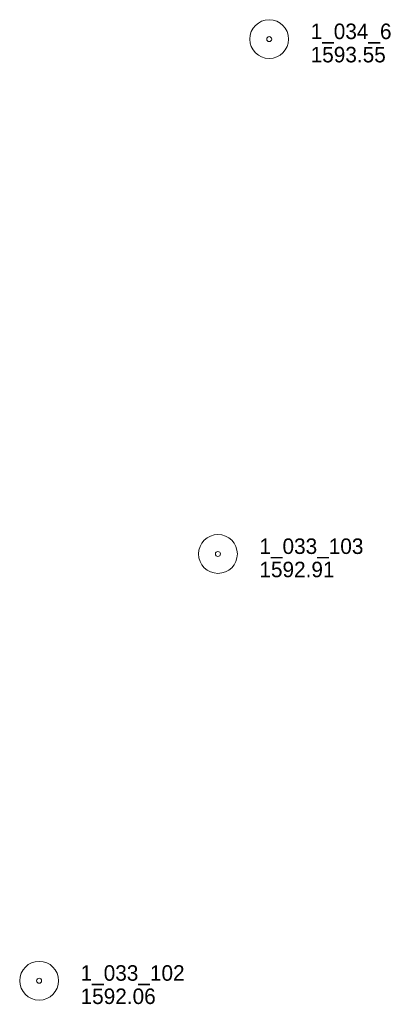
# Model space of a CAD drawing. Header units: feet. Extents: x 388115 to 389683, y 102500 to 104019.
# Tile 3 of 5: x 388162 to 388306, y 103426 to 103807. Entities that reach past the tile are written whole.
import ezdxf

# ---------------------------------------------------------------- set-up
doc = ezdxf.new("R2010")
doc.units = ezdxf.units.FT
doc.header["$MEASUREMENT"] = 0
doc.layers.add('E_MAP_PassPoints', color=40, linetype='Continuous', lineweight=0)
doc.styles.add('Style-IGR_FONT_0', font='IGR_FONT_0.shx')

# ---------------------------------------------------------------- blocks, each defined once
blk = doc.blocks.new('PP')
at = {"layer": 'E_MAP_PassPoints', "color": 40, "linetype": 'Continuous', "lineweight": 0}
for radius in [7.5, 0.96]:
    blk.add_circle((0, 0), radius, dxfattribs=at)

msp = doc.modelspace()

# ---------------------------------------------------------------- block references
at = {"layer": 'E_MAP_PassPoints', "color": 40, "linetype": 'Continuous', "lineweight": 0}
for p in [(388258.62, 103799.69), (388238.83, 103600.61), (388169.8, 103435.59)]:
    msp.add_blockref('PP', p, dxfattribs=at)

# ---------------------------------------------------------------- texts
at = {"layer": 'E_MAP_PassPoints', "color": 40, "linetype": 'Continuous', "lineweight": 0, "style": 'Style-IGR_FONT_0'}
for s, p in [('1_034_6', (388274.62, 103799.69)), ('1593.55', (388274.62, 103790.69)), ('1_033_103', (388254.83, 103600.61)), ('1592.91', (388254.83, 103591.61)), ('1_033_102', (388185.8, 103435.59)), ('1592.06', (388185.8, 103426.59))]:
    msp.add_text(s, height=6, dxfattribs=at).set_placement(p)

doc.saveas('drawing.dxf')
